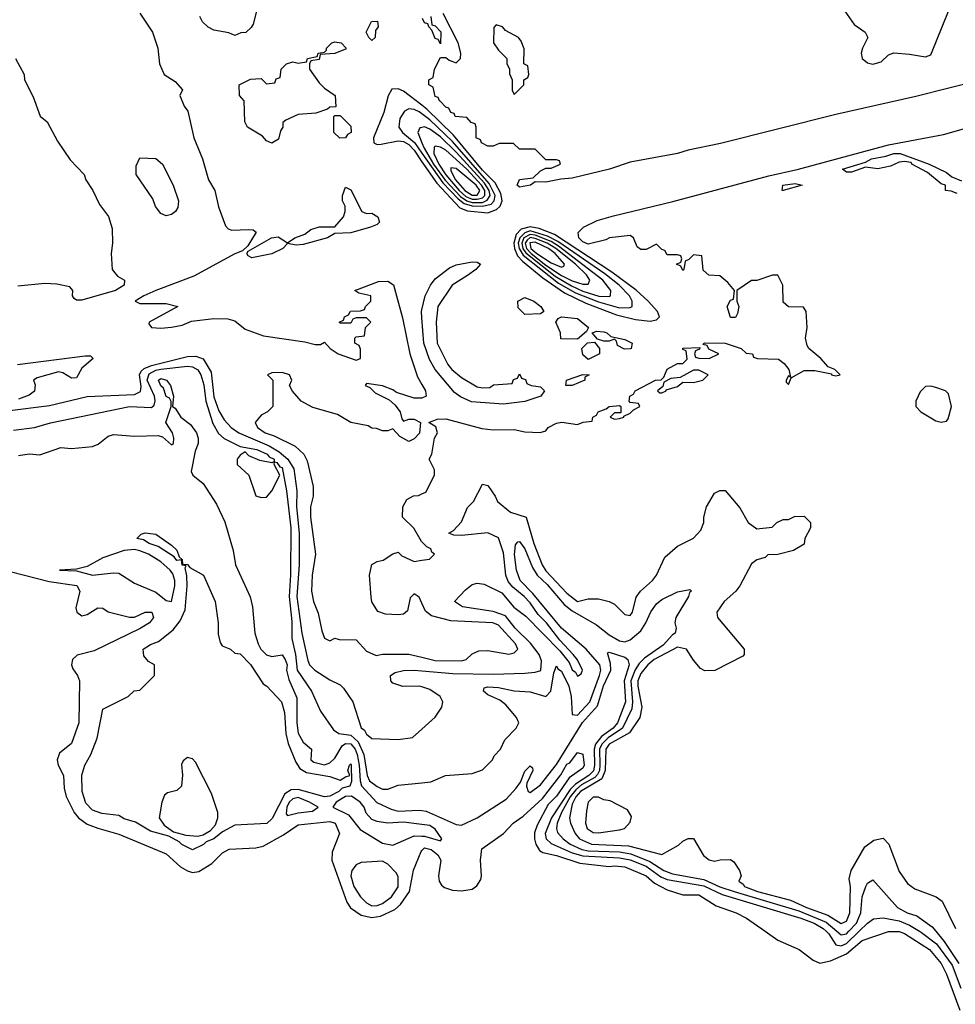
# Model space of a CAD drawing. Header units: inches. Extents: x 2671394 to 2765652, y 830470 to 955458.
# Tile 22 of 256: x 2698474 to 2702023, y 849723 to 853458. Entities that reach past the tile are written whole.
import ezdxf

# ---------------------------------------------------------------- set-up
doc = ezdxf.new("R2010")
doc.units = ezdxf.units.IN
doc.header["$MEASUREMENT"] = 0
for name, color, linetype in [('C6895', 7, 'Continuous'), ('C7804', 7, 'Continuous'), ('C7805', 7, 'Continuous')]:
    doc.layers.add(name, color=color, linetype=linetype)

msp = doc.modelspace()

# ---------------------------------------------------------------- linework, layer by layer
at = {"layer": 'C6895', "color": 2}
for points, elevation in [([(2699372, 853490), (2699359.6, 853440.4), (2699352.7, 853427.3), (2699331.6, 853408.4), (2699312.7, 853407.3), (2699290, 853398), (2699267.3, 853407.3), (2699210, 853418), (2699188.9, 853428.9), (2699168, 853450), (2699158, 853470)], 18), ([(2698930, 853482), (2698978, 853410), (2698998, 853350), (2699004.7, 853290), (2699022, 853250), (2699063.6, 853223.6), (2699091.6, 853191.6), (2699082, 853170), (2699098, 853130), (2699111.3, 853110), (2699134, 853010), (2699167.3, 852930), (2699190.5, 852850.5), (2699214.8, 852810), (2699227.9, 852747.9), (2699255.3, 852675.3), (2699264.5, 852664.5), (2699278.8, 852658.8), (2699342, 852662), (2699359.8, 852659.8), (2699371.1, 852651.1), (2699339.8, 852600.2), (2699319.8, 852580.2), (2699290, 852569.3), (2699134.8, 852485.2), (2698991, 852430), (2698944.7, 852410), (2698912, 852390), (2698930, 852381), (2699030, 852381), (2699074, 852370), (2698964.7, 852310), (2698963.6, 852303.6), (2698974, 852290), (2699010, 852286.8), (2699050, 852290.8), (2699090, 852298.8), (2699125.6, 852314.4), (2699210, 852324.4), (2699263.4, 852323.4), (2699290, 852314.8), (2699330, 852284), (2699398.8, 852258.8), (2699555.3, 852235.3), (2699594.6, 852225.4), (2699614.6, 852225.4), (2699630, 852234), (2699652, 852210), (2699682, 852190), (2699750, 852166), (2699767.3, 852172.7), (2699767.3, 852207.3), (2699762, 852222), (2699746, 852230), (2699746, 852250), (2699750, 852254), (2699782, 852258), (2699786, 852290), (2699806, 852310), (2699790, 852326), (2699750, 852326), (2699738, 852322), (2699730, 852306), (2699690, 852306), (2699686, 852310), (2699702, 852318), (2699706, 852330), (2699722, 852338), (2699728.4, 852351.6), (2699767.3, 852352.7), (2699782, 852358), (2699786, 852370), (2699806, 852390), (2699806, 852410), (2699760.4, 852420.4), (2699746, 852430), (2699835.6, 852464.4), (2699870, 852465.5), (2699892.4, 852452.4), (2699926.6, 852326.6), (2699954.3, 852190), (2699983.1, 852103.1), (2700000, 852074)], 18), ([(2698458, 853310), (2698491.3, 853250), (2698492, 853230), (2698525.4, 853165.4), (2698551.1, 853091.1), (2698578, 853070), (2698616.9, 852996.9), (2698665.8, 852925.8), (2698718, 852870), (2698724.7, 852850), (2698751.3, 852810), (2698776.9, 852756.9), (2698810.7, 852710.7), (2698825.4, 852665.4), (2698826, 852610), (2698821, 852570), (2698824.7, 852510), (2698844.5, 852484.5), (2698871.3, 852470), (2698870.8, 852450), (2698837.3, 852430), (2698710, 852393.2), (2698690, 852394), (2698680.2, 852400.2), (2698674, 852410), (2698675.3, 852430), (2698664, 852444), (2698614.8, 852454.8), (2698570, 852457), (2698466.6, 852446.6)], 14), ([(2700000, 853133.1), (2699930, 853186.9), (2699910, 853194.7), (2699885.5, 853194.5), (2699871.8, 853168.2), (2699854.8, 853105.2), (2699816.3, 853010), (2699818, 852990), (2699830, 852984), (2699845.2, 852985.2), (2699910, 852998), (2699930, 852995.1), (2699950, 852984.3), (2699970, 852962), (2700000, 852918.9)], 22), ([(2700000, 853100.2), (2699990, 853107.6), (2699970, 853116.8), (2699950, 853119.6), (2699934, 853110), (2699916.7, 853083.3), (2699912.2, 853050), (2699926.4, 853030), (2699972, 852992), (2700000, 852951.8)], 26), ([(2700000, 853049), (2699992.5, 853047.5), (2699984.2, 853030), (2700000, 852990)], 30), ([(2700000, 852327.2), (2699998.4, 852350), (2700000, 852356.6)], 18), ([(2698426.3, 851973.7), (2698586.5, 851993.5), (2698730, 852028.5), (2698910, 852036.4), (2698932.3, 852047.7), (2698934.3, 852065.7), (2698928.4, 852110), (2698935.1, 852124.9), (2698945.8, 852134.2), (2698974.4, 852145.6), (2699110, 852179.5), (2699141.7, 852181.7), (2699170, 852170.7), (2699199.9, 852119.9), (2699210, 852027.3), (2699230, 851974), (2699250, 851939.3), (2699276.4, 851910), (2699305.5, 851890), (2699420.5, 851840.5), (2699458.1, 851818.1), (2699490.7, 851790.7), (2699513.9, 851753.9), (2699525, 851670), (2699524.6, 851610), (2699534.8, 851510), (2699534.7, 851390), (2699525.1, 851270), (2699544.4, 851130), (2699566.6, 851026.6), (2699573.4, 851010), (2699594, 850990), (2699650, 850953), (2699690, 850934), (2699702, 850922), (2699737.3, 850870), (2699770, 850772), (2699782.5, 850762.5), (2699790, 850746.8), (2699810, 850731.3), (2699910, 850727.3), (2699964.7, 850735.3), (2700000, 850766.8)], 14), ([(2698466, 852150), (2698722.8, 852182.8), (2698742, 852182), (2698752.7, 852172.7), (2698710, 852135.3), (2698690, 852099.5), (2698670, 852097.6), (2698638, 852118), (2698621.5, 852121.5), (2698540.9, 852099.1), (2698526, 852090), (2698532.4, 852072.4), (2698530, 852049), (2698510, 852033.2), (2698470, 852018.7)], 14), ([(2698450, 851900.3), (2698530, 851910.4), (2698591.3, 851928.7), (2698890, 851990.2), (2698973.6, 851986.4), (2698984.4, 851995.6), (2698988.5, 852011.6), (2698985.5, 852030), (2698958.1, 852090), (2698965.4, 852114.6), (2698990, 852128.2), (2699010, 852131.7), (2699110, 852142.7), (2699130, 852140.2), (2699150, 852128.8), (2699161.6, 852110), (2699172.7, 852072.7), (2699179.7, 852010), (2699206.1, 851926.1), (2699227.6, 851887.6), (2699249.2, 851869.2), (2699310, 851839.1), (2699373.2, 851826.8), (2699412.4, 851810), (2699419.9, 851799.9), (2699439.1, 851790), (2699439.8, 851780.2), (2699430, 851777.2), (2699385.3, 851785.3), (2699343.6, 851803.6), (2699330, 851818), (2699310, 851805.2), (2699299.1, 851790), (2699298.8, 851770), (2699342.8, 851730), (2699370, 851652), (2699390, 851644.7), (2699410, 851646), (2699430, 851671), (2699461.2, 851730), (2699439, 851770), (2699440.2, 851779.8), (2699450, 851777.3), (2699461.4, 851761.4), (2699470, 851758.8), (2699486.4, 851670), (2699502.2, 851530), (2699501.7, 851350), (2699496.6, 851270), (2699505.9, 851174.1), (2699506.5, 851110), (2699520.2, 851050), (2699527.2, 850990), (2699580.4, 850910), (2699615.2, 850835.2), (2699663.9, 850763.9), (2699684.7, 850750), (2699730, 850743), (2699758.4, 850718.4), (2699779.8, 850670), (2699792, 850590), (2699801.3, 850570), (2699830, 850548.5), (2699850, 850539.1), (2699870, 850538.8), (2699910, 850554), (2700000, 850563.1)], 10), ([(2700000, 852022.5), (2699998.3, 852021.7), (2699970, 852022.4), (2699903.3, 852043.3), (2699890, 852053.2), (2699850, 852069), (2699790, 852078), (2699784.7, 852070), (2699802, 852062), (2699822.5, 852042.5), (2699875.5, 852015.5), (2699897.1, 851997.1), (2699918, 851970), (2699923.6, 851943.6), (2699930, 851934), (2699950, 851942), (2699970, 851942), (2699994, 851930), (2699991.3, 851888.7), (2699970, 851868), (2699950, 851858), (2699916.4, 851876.4), (2699890, 851906), (2699870, 851898), (2699850, 851898), (2699827.3, 851907.3), (2699810, 851908), (2699796.4, 851916.4), (2699730, 851929), (2699680.2, 851960.2), (2699586.3, 851986.3), (2699542, 852010), (2699508.7, 852048.7), (2699498, 852070), (2699506, 852090), (2699498, 852110), (2699470, 852119), (2699430, 852118), (2699414, 852110), (2699434, 852090), (2699434, 851990), (2699414, 851970), (2699390, 851958), (2699366.8, 851930), (2699376, 851910), (2699404.7, 851890), (2699439.5, 851879.5), (2699519.3, 851839.3), (2699551.3, 851810), (2699564, 851784), (2699587.1, 851687.1), (2699587.3, 851650), (2699577.3, 851610), (2699577.3, 851570), (2699596.3, 851430), (2699583.8, 851350), (2699580.5, 851290), (2699588, 851250), (2699606.2, 851206.2), (2699619.8, 851139.8), (2699630, 851112), (2699650, 851102), (2699669, 851111), (2699686, 851106), (2699750, 851104.7), (2699790, 851062), (2699826, 851046), (2699850, 851051.3), (2699950, 851051.3), (2700000, 851039.3)], 18), ([(2698470, 851804.9), (2698510, 851810.6), (2698550, 851807.3), (2698630, 851834.8), (2698670, 851831), (2698750, 851838.8), (2698772.1, 851847.9), (2698810, 851877.3), (2698830, 851884), (2698910, 851878), (2698999.8, 851879.8), (2699015.3, 851875.3), (2699050, 851844.7), (2699058, 851850), (2699059, 851870), (2699053.2, 851890), (2699029, 851930), (2699049.2, 851990), (2699049, 852009), (2699042, 852022), (2699030, 852028.7), (2699019.6, 852059.6), (2699010, 852069.2), (2699000.9, 852090), (2699010, 852097.1), (2699030.8, 852090), (2699046, 852070), (2699058, 852030), (2699054, 851990), (2699063.6, 851983.6), (2699084.7, 851950), (2699121.4, 851921.4), (2699144.7, 851890), (2699150.8, 851870), (2699150.7, 851850), (2699139.3, 851820.7), (2699124, 851744), (2699130.8, 851730), (2699170, 851698), (2699220.2, 851620.3), (2699252.7, 851552.7), (2699283.9, 851443.9), (2699293, 851390), (2699348.1, 851268.1), (2699357.3, 851230), (2699365.7, 851130), (2699378.7, 851090), (2699389.3, 851069.3), (2699410, 851048.5), (2699430, 851041.6), (2699470, 851047.7), (2699481.3, 851030), (2699488.7, 851010), (2699486, 850990), (2699494.8, 850954.8), (2699525.8, 850885.8), (2699525.2, 850790), (2699530, 850751), (2699550, 850717.3), (2699581, 850690), (2699578, 850650), (2699590, 850641.3), (2699630, 850630.5), (2699650, 850638), (2699670, 850656.3), (2699697.2, 850702.8), (2699710, 850712), (2699730, 850711), (2699746.5, 850690), (2699754.2, 850670), (2699762.1, 850630), (2699765.5, 850570), (2699771.3, 850551.3), (2699828.3, 850488.3), (2699882.8, 850462.8), (2699910, 850455.9), (2699990, 850459.6), (2700000, 850458)], 6), ([(2700000, 851477.4), (2699998.7, 851478.7), (2699969.1, 851529.1), (2699926, 851570), (2699928, 851610), (2699943.1, 851636.9), (2699968.4, 851651.6), (2699987.3, 851652.7), (2700000, 851658.6)], 18), ([(2700000, 851244.1), (2699990, 851266.6), (2699970, 851279.3), (2699955.2, 851264.8), (2699945.3, 851214.7), (2699930, 851202), (2699910, 851199.6), (2699862, 851202), (2699832.5, 851212.5), (2699809.5, 851249.5), (2699806.8, 851266.8), (2699800.9, 851350), (2699810, 851391), (2699830, 851402.8), (2699852.7, 851407.3), (2699890, 851432), (2699910, 851438), (2699924, 851424), (2699970, 851402.8), (2700000, 851407)], 18), ([(2698442.7, 851362.8), (2698586, 851326), (2698691.1, 851311.1), (2698702, 851290), (2698687.1, 851227.1), (2698691.3, 851210), (2698710, 851196), (2698730, 851201), (2698770, 851226), (2698790, 851224.7), (2698810, 851211.3), (2698890, 851190.8), (2698910, 851190.8), (2698950, 851210.6), (2698974.8, 851210), (2698982, 851190), (2698966.8, 851170), (2698931.5, 851148.4), (2698756.7, 851063.3), (2698692.4, 851047.6), (2698674, 851030), (2698670.6, 851010), (2698675.2, 850995.2), (2698693.4, 850970), (2698700.5, 850950), (2698698.7, 850790), (2698670, 850712.3), (2698625.2, 850674.8), (2698616.1, 850650), (2698620.3, 850630), (2698640.2, 850590), (2698642.5, 850542.5), (2698650.3, 850510.3), (2698680.5, 850450), (2698697.3, 850430), (2698730, 850406.4), (2698770, 850390.5), (2698850, 850368.5), (2699030, 850293.7), (2699084.3, 850244.3), (2699110, 850228.5), (2699130, 850222.6), (2699154.2, 850225.8), (2699203, 850257), (2699243.3, 850296.7), (2699268.8, 850311.2), (2699370, 850315.8), (2699397.3, 850322.7), (2699474.6, 850365.4), (2699530, 850403), (2699650, 850416.4), (2699670.7, 850410), (2699686.8, 850370), (2699659.9, 850300.1), (2699658.4, 850270), (2699714.9, 850110), (2699729, 850089), (2699770, 850060.3), (2699810, 850051.4), (2699842.8, 850057.2), (2699897.1, 850082.9), (2699918.7, 850101.3), (2699953.3, 850150), (2699968.4, 850231.6), (2699997.2, 850302.8), (2700000, 850305.7)], 2), ([(2700000, 850926.4), (2699990, 850929.5), (2699928, 850928), (2699890, 850940.9), (2699882, 850950), (2699880.7, 850970), (2699898.8, 850981.2), (2699930, 850988.7), (2699970, 850990.2), (2700000, 850987.6)], 14), ([(2700000, 850405), (2699930, 850414), (2699869.8, 850409.8), (2699830, 850415.7), (2699810, 850423.5), (2699787.9, 850447.9), (2699780.5, 850470), (2699765.7, 850490), (2699732.6, 850512.6), (2699710, 850511.2), (2699674.3, 850490), (2699662, 850470), (2699721.7, 850441.7), (2699765.7, 850385.7), (2699850, 850334), (2699890, 850326), (2699970, 850361.8), (2700000, 850360.9)], 6)]:
    msp.add_lwpolyline(points, dxfattribs=dict(at, elevation=elevation))
for points, elevation in [([(2699810, 853378), (2699798, 853390), (2699788.7, 853410), (2699809.2, 853450.8), (2699832, 853452), (2699834, 853430), (2699823.6, 853416.4), (2699822, 853390)], 18), ([(2699430, 852988.7), (2699410, 852998), (2699395.3, 853015.3), (2699338, 853050), (2699328, 853070), (2699326, 853150), (2699308, 853170), (2699306, 853210), (2699350, 853232), (2699390, 853234), (2699410, 853214), (2699442, 853218), (2699447.3, 853232.7), (2699462, 853238), (2699466, 853270), (2699486, 853290), (2699510, 853298), (2699530, 853292), (2699562, 853298), (2699566, 853310), (2699602, 853318), (2699606, 853330), (2699630, 853334), (2699638, 853342), (2699638, 853350), (2699658, 853370), (2699670, 853374), (2699694, 853370), (2699712, 853350), (2699710, 853346), (2699670, 853329), (2699614, 853326), (2699610, 853306), (2699578, 853302), (2699574, 853290), (2699574, 853270), (2699610, 853218), (2699630, 853198), (2699671.3, 853170), (2699672.7, 853127.3), (2699650, 853126), (2699642, 853118), (2699596.9, 853103.1), (2699530, 853098), (2699483.6, 853076.4), (2699472.7, 853067.3), (2699472, 853050), (2699463.6, 853036.4), (2699455.3, 853004.7)], 18), ([(2699688.4, 853008.4), (2699666, 853030), (2699666, 853090), (2699670, 853094), (2699690, 853094), (2699730, 853054), (2699731, 853030), (2699718, 853022), (2699710, 853009)], 18), ([(2699030, 852714), (2699010, 852722), (2698989.4, 852749.4), (2698978.6, 852778.6), (2698915.3, 852870), (2698916.4, 852903.6), (2698930, 852934), (2698990, 852931), (2699016, 852910), (2699056, 852830), (2699076, 852770), (2699074.4, 852745.6), (2699064.7, 852730), (2699050, 852719)], 14), ([(2699790, 852722.8), (2699810, 852724), (2699833, 852710), (2699839.1, 852690), (2699830, 852680.9), (2699804.7, 852670), (2699730, 852648.4), (2699670, 852646), (2699642, 852630), (2699550, 852605.1), (2699522.7, 852602.7), (2699490, 852608), (2699472, 852590), (2699430, 852569.7), (2699354.6, 852554.6), (2699341.2, 852561.2), (2699335.3, 852570), (2699340.2, 852579.8), (2699429.5, 852630.5), (2699454.4, 852634.4), (2699490, 852611.3), (2699518, 852630), (2699555.5, 852644.5), (2699578, 852662), (2699610, 852671.3), (2699670, 852672), (2699702, 852710), (2699708.7, 852730), (2699708.7, 852750), (2699699, 852770), (2699699, 852790), (2699710, 852822), (2699730, 852812), (2699772, 852730)], 18), ([(2699690, 850573), (2699710, 850586), (2699726, 850590), (2699719, 850610), (2699725.2, 850630), (2699730, 850634.8), (2699731.2, 850630), (2699732.2, 850567.8), (2699726, 850550), (2699697.4, 850542.6), (2699684.4, 850530), (2699650, 850512.8), (2699630, 850509.8), (2699530, 850538), (2699504.2, 850535.8), (2699479.3, 850520.7), (2699432.4, 850427.6), (2699412.1, 850407.9), (2699290, 850402.2), (2699243, 850377), (2699210.2, 850349.8), (2699180.8, 850339.2), (2699171, 850329), (2699130, 850308.3), (2699088.6, 850328.6), (2699078.9, 850338.9), (2699040.2, 850360.2), (2698970, 850379.6), (2698913.6, 850413.6), (2698870, 850426), (2698850, 850438.7), (2698786.2, 850446.2), (2698750, 850459.6), (2698725.3, 850485.3), (2698711.6, 850530), (2698710, 850591.3), (2698721.3, 850630), (2698743.6, 850670), (2698768, 850732), (2698790, 850842), (2698886, 850890), (2698908.4, 850911.6), (2698930, 850914), (2698986, 850970), (2698986, 851010), (2698963.1, 851023.1), (2698944.7, 851044.7), (2698942.7, 851070), (2698970, 851087.3), (2699000.7, 851099.3), (2699056.6, 851143.4), (2699083.3, 851176.7), (2699101.6, 851218.4), (2699109.7, 851310), (2699108.2, 851348.2), (2699101.2, 851378.8), (2699106, 851386), (2699090, 851389), (2699088.4, 851408.4), (2699070, 851406.6), (2699059.6, 851419.6), (2698998.9, 851458.9), (2698965.2, 851470), (2698943.9, 851483.9), (2698918, 851490), (2698934.6, 851505.4), (2698950, 851510.8), (2698990, 851506), (2699050, 851464.7), (2699070, 851444.7), (2699079.6, 851419.6), (2699090.8, 851410), (2699091.6, 851391.6), (2699110, 851390.8), (2699119.8, 851379.8), (2699170.7, 851350), (2699216, 851250), (2699226.8, 851170), (2699227.1, 851127.1), (2699234.8, 851094.8), (2699242, 851082), (2699274, 851070), (2699290, 851054), (2699310, 851052), (2699350, 851012), (2699398, 850938), (2699411, 850930), (2699466.8, 850870), (2699478.4, 850830), (2699483.1, 850750), (2699492.4, 850712.4), (2699521.1, 850641.1), (2699537.1, 850617.1), (2699562, 850602), (2699650, 850587.2)], 2), ([(2698910, 851447.4), (2698870, 851444), (2698790, 851416.1), (2698730, 851382.9), (2698690, 851373.6), (2698624.7, 851370), (2698690, 851366.4), (2698750.5, 851350.5), (2698830, 851359.5), (2698850, 851357.6), (2698910, 851320.5), (2698990, 851285.5), (2699030, 851254.8), (2699050, 851251), (2699062.7, 851310), (2699063.1, 851330), (2699055.1, 851355.1), (2699045.1, 851370), (2699010, 851400.8), (2698963, 851430), (2698930, 851443.4)], 6), ([(2699110, 850659), (2699093.7, 850646.3), (2699087.9, 850632.1), (2699092.2, 850592.2), (2699088.2, 850550), (2699070, 850533.6), (2699034.6, 850525.4), (2699023.4, 850516.6), (2699012.7, 850490), (2699003, 850430), (2699022.3, 850402.3), (2699057.5, 850377.5), (2699104.1, 850364.1), (2699150, 850360.3), (2699170, 850364.9), (2699198, 850382), (2699216.4, 850403.6), (2699226.3, 850430), (2699225.4, 850450), (2699202, 850522), (2699141.2, 850641.2), (2699130, 850654)], 2), ([(2699530, 850506.5), (2699510, 850502.5), (2699496.9, 850490), (2699487, 850470), (2699485.5, 850445.5), (2699490, 850439.1), (2699530, 850449.3), (2699585.3, 850454.7), (2699606.6, 850470), (2699574, 850490)], 6), ([(2699850, 850265.2), (2699770, 850260.7), (2699750, 850252.3), (2699734.4, 850230), (2699730.3, 850210), (2699741.5, 850170), (2699766.7, 850130), (2699790, 850107), (2699810, 850096.5), (2699830, 850096.9), (2699850, 850105.5), (2699884.2, 850130), (2699910, 850167.7), (2699910, 850208), (2699901.7, 850221.7), (2699870, 850254)], 6)]:
    msp.add_lwpolyline(points, close=True, dxfattribs=dict(at, elevation=elevation))
at = {"layer": 'C7804', "color": 2}
for points, elevation in [([(2701302, 850000), (2701350, 849966), (2701430.7, 849930.7), (2701484.7, 849890), (2701510, 849879.1), (2701550, 849888), (2701610, 849914), (2701670, 849964.9), (2701770, 849999.3), (2701810, 849998.7), (2701830, 849991.6), (2701925.5, 849930), (2701970, 849878), (2701990, 849837.3), (2702041, 849701)], 2), ([(2701533.1, 850000), (2701543.6, 849990), (2701570, 849947.8), (2701590, 849945), (2701610, 849953.7), (2701658.4, 850000)], 6), ([(2701573.3, 850000), (2701590, 849985.8), (2701610, 849990.2), (2701619.6, 850000)], 10), ([(2701886.9, 850000), (2701895, 849995), (2701951.5, 849951.5), (2702011.4, 849871.4), (2702044.4, 849784.4)], 6), ([(2701949.4, 850000), (2701981.3, 849961.3), (2702036.9, 849876.9)], 10)]:
    msp.add_lwpolyline(points, dxfattribs=dict(at, elevation=elevation))
at = {"layer": 'C7805', "color": 2}
for points, elevation in [([(2701604.7, 853490), (2701639.8, 853439.8), (2701682, 853410), (2701692, 853390), (2701670.7, 853350), (2701666.8, 853330), (2701670.6, 853310.6), (2701690, 853294), (2701710, 853288.2), (2701742.7, 853297.3), (2701770, 853324.7), (2701790, 853331.3), (2701850, 853326.8), (2701910, 853316), (2701930, 853324.7), (2701997.2, 853490)], 18), ([(2700034, 853470), (2700038, 853438), (2700050, 853434), (2700071.6, 853411.6), (2700070, 853366), (2700062, 853382), (2700050, 853386), (2700038, 853418), (2700026, 853430), (2700022, 853442), (2700010, 853446), (2700002, 853462)], 18), ([(2702113.5, 853226.5), (2701873.4, 853166.6), (2701570, 853098.3), (2701132.6, 852987.4), (2701010, 852962.4), (2700970, 852949.7), (2700790, 852917), (2700711.3, 852890), (2700570, 852856.2), (2700527.1, 852852.9), (2700470, 852840.9), (2700430, 852842), (2700412, 852830), (2700370, 852822.7), (2700361.2, 852830), (2700370, 852850.7), (2700422, 852858), (2700450, 852884.7), (2700470, 852894), (2700490, 852894), (2700526, 852910), (2700522, 852922), (2700510, 852926), (2700470, 852926), (2700430, 852966), (2700370, 852966), (2700347.3, 852987.3), (2700292.7, 852987.3), (2700270, 852978), (2700250, 852978), (2700226, 852990), (2700222, 853002), (2700206, 853010), (2700206, 853050), (2700202, 853062), (2700187.3, 853067.3), (2700170, 853086), (2700126, 853090), (2700122, 853102), (2700110, 853106), (2700102, 853122), (2700090, 853126), (2700069, 853149), (2700066, 853150), (2700062, 853162), (2700050, 853166), (2700042, 853202), (2700026, 853210), (2700026, 853230), (2700042, 853238), (2700048, 853270), (2700070, 853314), (2700090, 853314), (2700103.6, 853303.6), (2700130, 853294), (2700146, 853310), (2700148, 853330), (2700138, 853370), (2700080.4, 853480.4)], 18), ([(2700000, 852918.9), (2700057, 852837), (2700144.1, 852744.1), (2700172.2, 852732.2), (2700250, 852724.4), (2700282.5, 852737.5), (2700296.3, 852750), (2700304.8, 852770), (2700298.8, 852798.8), (2700278.4, 852838.4), (2700230, 852886.6), (2700119.1, 853019.1), (2700018.7, 853118.7), (2700000, 853133.1)], 22), ([(2700000, 852951.8), (2700078.7, 852838.7), (2700137.4, 852777.4), (2700159.8, 852759.8), (2700190, 852751), (2700230, 852749.6), (2700262, 852758), (2700273.7, 852770), (2700277.3, 852790), (2700255.6, 852835.6), (2700115.4, 852995.4), (2700030, 853078), (2700000, 853100.2)], 26), ([(2700000, 851658.6), (2700014.6, 851665.4), (2700048, 851730), (2700048, 851750), (2700028, 851790), (2700038, 851810), (2700048, 851870), (2700059, 851890), (2700052.7, 851912.7), (2700026, 851930), (2700057.2, 851942.8), (2700090, 851943), (2700227.3, 851907.3), (2700270, 851901.6), (2700350, 851903), (2700390, 851894), (2700448.9, 851891.1), (2700470, 851898), (2700479, 851910), (2700510, 851927.3), (2700530.4, 851930.4), (2700590, 851922), (2700611.3, 851931.3), (2700646, 851934), (2700648, 851950), (2700662, 851958), (2700668.7, 851970), (2700699, 851981), (2700710, 851990.8), (2700750, 851994), (2700754, 851990), (2700754, 851966), (2700730, 851966), (2700714, 851950), (2700730, 851942), (2700750, 851944.7), (2700766, 851950), (2700766, 851954), (2700790, 851964.7), (2700802, 851978), (2700826, 851990), (2700822, 852002), (2700790, 852006), (2700786, 852010), (2700788.7, 852030), (2700803.1, 852036.9), (2700809, 852050), (2700886, 852090), (2700908, 852092), (2700918, 852102), (2700930, 852132), (2700970, 852154), (2700990, 852154), (2701006, 852170), (2701002, 852202), (2700990, 852206), (2700990, 852211.3), (2701054, 852214), (2701052.7, 852207.3), (2701038, 852202), (2701034, 852190), (2701038, 852178), (2701050, 852174), (2701090, 852172), (2701126, 852190), (2701088, 852208), (2701082, 852222), (2701066, 852226), (2701071.6, 852231.6), (2701150, 852231), (2701210.7, 852210.7), (2701230, 852192), (2701254, 852190), (2701258, 852178), (2701272.7, 852172.7), (2701352, 852170), (2701374, 852154), (2701392, 852130), (2701398, 852102), (2701390, 852106), (2701382, 852090), (2701382, 852082), (2701390, 852074), (2701400.4, 852099.6), (2701450, 852126.8), (2701490, 852126.8), (2701554, 852114), (2701554, 852110), (2701570, 852106.8), (2701586, 852110), (2701566, 852130), (2701541.2, 852141.2), (2701512.9, 852172.9), (2701468, 852210), (2701461.2, 852221.2), (2701455.3, 852250), (2701462, 852290), (2701458, 852350), (2701447.3, 852367.3), (2701390, 852368), (2701370, 852386), (2701368.7, 852450), (2701350, 852488), (2701330, 852488.7), (2701270, 852468), (2701250, 852468), (2701194, 852430), (2701194, 852390), (2701202, 852370), (2701196.9, 852343.1), (2701190, 852328), (2701170, 852328), (2701158, 852370), (2701170, 852394), (2701182, 852398), (2701186, 852430), (2701160.4, 852460.4), (2701130, 852486), (2701088.4, 852488.4), (2701067.3, 852507.3), (2701062, 852562), (2701030, 852566), (2701012.7, 852547.3), (2700998, 852542), (2700994, 852510), (2700990, 852506), (2700982, 852522), (2700966, 852530), (2700982, 852538), (2700986, 852550), (2700982, 852562), (2700970, 852566), (2700930, 852566), (2700922, 852582), (2700910, 852586), (2700890, 852606), (2700850, 852586), (2700830, 852586), (2700816.4, 852596.4), (2700802, 852630), (2700790, 852639), (2700712, 852630), (2700697.5, 852622.5), (2700630, 852606), (2700610, 852615.1), (2700595.1, 852630), (2700592.3, 852650), (2700612.3, 852670), (2700664.7, 852695.3), (2700726.3, 852713.7), (2700951.8, 852768.2), (2701315.4, 852864.6), (2701429, 852890), (2701770, 852983.2), (2701978, 853022), (2702165.1, 853074.9)], 18), ([(2700000, 852990), (2700007.9, 852970), (2700043.7, 852910), (2700088.2, 852848.2), (2700146.5, 852786.5), (2700170, 852770.1), (2700190, 852763.7), (2700230, 852764.5), (2700247.7, 852772.3), (2700258.4, 852790), (2700255, 852810), (2700236.8, 852836.8), (2700130, 852955.6), (2700070, 853013.6), (2700030, 853042.7), (2700010, 853051.1), (2700000, 853049)], 30), ([(2702030, 852798), (2702007.3, 852807.3), (2701986, 852810), (2701986, 852830), (2701970, 852835.3), (2701918, 852878), (2701858, 852910), (2701855.3, 852915.3), (2701830, 852919.3), (2701810, 852917), (2701778, 852902), (2701730, 852891.6), (2701682.5, 852897.5), (2701630, 852879.5), (2701610, 852879), (2701595.3, 852890), (2701682.3, 852917.7), (2701705.2, 852930), (2701760.1, 852939.9), (2701790, 852950.2), (2701814, 852950), (2701924.7, 852910), (2701990, 852877.3), (2702010, 852861), (2702046.4, 852846.4)], 14), ([(2700000, 852356.6), (2700012.7, 852410), (2700032.3, 852450), (2700050, 852474.8), (2700103.9, 852516.1), (2700130, 852527.3), (2700190, 852538.8), (2700210, 852538), (2700222, 852530), (2700204.7, 852510), (2700173.4, 852486.6), (2700114.8, 852450), (2700060.7, 852370), (2700054, 852310), (2700058, 852230), (2700098, 852150), (2700114, 852130), (2700150, 852100.7), (2700210, 852064.9), (2700230, 852060.7), (2700257.2, 852062.8), (2700272, 852072), (2700342, 852078), (2700347.3, 852092.7), (2700362, 852098), (2700370, 852114), (2700378, 852098), (2700392.7, 852092.7), (2700398, 852078), (2700414, 852070), (2700450, 852064.7), (2700464.7, 852050), (2700451.3, 852030), (2700390, 852009.6), (2700310, 851999.5), (2700188.2, 852008.2), (2700146.6, 852026.6), (2700124, 852044), (2700049.6, 852130), (2700028.6, 852168.6), (2700006.6, 852230), (2700000, 852327.2)], 18), ([(2700000, 852074), (2700014, 852050), (2700016.3, 852030), (2700000, 852022.5)], 18), ([(2700000, 850987.6), (2700117.3, 850977.3), (2700270, 850974.6), (2700390, 850978.7), (2700430, 850982), (2700450.9, 850989.1), (2700454, 851026), (2700444.5, 851050), (2700412.2, 851092.2), (2700354, 851150), (2700316.6, 851196.6), (2700270, 851212.4), (2700154, 851230), (2700124, 851250), (2700164.6, 851295.4), (2700190, 851315.5), (2700210, 851320.2), (2700236.4, 851316.4), (2700303.5, 851283.5), (2700349.1, 851229.1), (2700394.7, 851194.7), (2700523.4, 851063.4), (2700558.6, 851018.6), (2700570, 850991), (2700582, 850982), (2700590, 850966.8), (2700604, 850976), (2700609, 850990), (2700590, 851028.7), (2700573.6, 851050), (2700523.7, 851103.7), (2700472.1, 851170), (2700440.8, 851200.8), (2700410, 851246), (2700387.8, 851270), (2700344.4, 851304.4), (2700326.9, 851326.9), (2700318.7, 851350), (2700310, 851435.3), (2700290, 851491.5), (2700250, 851511.1), (2700150, 851500.5), (2700121.6, 851501.6), (2700102, 851510), (2700119.7, 851520.3), (2700150, 851552.7), (2700172.3, 851607.7), (2700195.6, 851630), (2700230, 851696), (2700250, 851691), (2700278, 851650), (2700286, 851630), (2700336, 851590), (2700394.8, 851570), (2700424.2, 851470), (2700456.4, 851390), (2700470, 851367), (2700550, 851281.6), (2700590, 851251), (2700630, 851261), (2700670, 851261), (2700710, 851251), (2700730, 851241), (2700770, 851201), (2700790, 851198), (2700799, 851210), (2700813.2, 851266.8), (2700828.7, 851290), (2700875.1, 851330), (2700890, 851351), (2700921.6, 851418.4), (2700970, 851461), (2701030, 851491.3), (2701058.6, 851521.4), (2701069, 851550), (2701069, 851570), (2701079, 851610), (2701110, 851662), (2701130, 851672), (2701150, 851672), (2701205.4, 851605.4), (2701238, 851550), (2701270, 851526.8), (2701328, 851532), (2701346, 851550), (2701370, 851562), (2701390, 851562), (2701412.7, 851572.7), (2701450, 851574), (2701474, 851550), (2701474, 851530), (2701452, 851490), (2701450, 851468), (2701410, 851444), (2701350, 851428.7), (2701312.7, 851427.3), (2701302, 851418), (2701270, 851408.7), (2701250, 851393.2), (2701206, 851310), (2701191, 851290), (2701146.8, 851250), (2701118.8, 851210), (2701121, 851190), (2701222, 851070), (2701222, 851050), (2701216.9, 851043.1), (2701111.6, 850988.4), (2701072.7, 850987.3), (2701056.4, 850996.4), (2701030, 851028), (2701004, 851070), (2700970, 851076.9), (2700880.8, 851030), (2700857.3, 851010), (2700830, 850977.4), (2700819.3, 850950), (2700818.8, 850930), (2700834, 850850), (2700827, 850810), (2700787.2, 850752.8), (2700710, 850709.7), (2700698, 850690), (2700695.5, 850610), (2700681.8, 850578.2), (2700601.2, 850530), (2700584.4, 850510), (2700570, 850481.6), (2700559.6, 850430), (2700563.1, 850410), (2700580.9, 850370), (2700598, 850350), (2700642.8, 850330), (2700783.6, 850323.6), (2700910, 850291), (2700973.6, 850326.4), (2700990, 850342), (2701010, 850352), (2701030, 850352), (2701067.5, 850287.5), (2701090, 850271.3), (2701110, 850266), (2701131.1, 850271.1), (2701170, 850272), (2701183.6, 850263.6), (2701204.7, 850230), (2701211.3, 850210), (2701202, 850190), (2701218.8, 850178.8), (2701224, 850170), (2701273.4, 850150), (2701398.2, 850118.2), (2701458.4, 850090), (2701540.2, 850060.2), (2701590, 850029.1), (2701610, 850038.4), (2701623.5, 850070), (2701625.2, 850170), (2701621.2, 850198.8), (2701628.7, 850230), (2701680.2, 850319.8), (2701714.8, 850345.2), (2701750, 850353.4), (2701770.7, 850330), (2701810, 850226), (2701841.4, 850181.4), (2701870, 850160.5), (2701950.4, 850130.4), (2701974, 850114), (2702024.4, 850010)], 14), ([(2700000, 850563.1), (2700033.6, 850566.4), (2700088.9, 850591.1), (2700190, 850598), (2700230, 850612), (2700268, 850650), (2700274.6, 850665.4), (2700298, 850690), (2700314.6, 850725.4), (2700358, 850770), (2700368, 850790), (2700359, 850810), (2700318.6, 850858.6), (2700296.1, 850876.1), (2700250, 850896), (2700233.2, 850910), (2700236.4, 850923.6), (2700250, 850926.8), (2700290, 850923.8), (2700350, 850912.2), (2700410, 850908.4), (2700470, 850890.8), (2700489.5, 850910.5), (2700500.3, 850979.7), (2700510, 851006.8), (2700515.6, 850995.6), (2700530, 850986.4), (2700557.5, 850930), (2700566, 850890), (2700570, 850822), (2700590, 850819.5), (2700636.5, 850870), (2700673.5, 850970), (2700678.8, 850990), (2700675.1, 851010), (2700623.5, 851070), (2700529.4, 851149.4), (2700420.4, 851280.4), (2700373.1, 851330), (2700359.3, 851370), (2700351.1, 851428.9), (2700354.8, 851465.2), (2700363.2, 851476.8), (2700370, 851478.8), (2700390, 851450.4), (2700419.6, 851379.6), (2700437.6, 851350), (2700474.6, 851314.6), (2700539.7, 851239.7), (2700570, 851215.2), (2700662.2, 851162.2), (2700710, 851124.6), (2700750, 851101.7), (2700770, 851098), (2700790, 851105.7), (2700830, 851139.6), (2700849.8, 851170), (2700868.2, 851211.8), (2700890, 851241.3), (2700910, 851258.4), (2700970, 851287.7), (2701016, 851296), (2701022, 851290), (2701015.3, 851284.7), (2701010.8, 851270), (2700962.8, 851190), (2700958.8, 851170), (2700964, 851150), (2700960.7, 851130), (2700950, 851123.6), (2700915.5, 851084.5), (2700844.9, 851035.1), (2700824.4, 851015.6), (2700808.7, 850991.3), (2700792.5, 850950), (2700798.9, 850870), (2700796.1, 850843.9), (2700760.2, 850770), (2700706.8, 850733.2), (2700682.3, 850710), (2700673.8, 850690), (2700675.3, 850630), (2700673.2, 850610), (2700665.8, 850594.2), (2700656.4, 850583.6), (2700605.1, 850554.9), (2700583.7, 850536.3), (2700562.8, 850510), (2700528.8, 850450), (2700513.4, 850410), (2700510.3, 850390), (2700514.3, 850374.3), (2700535.8, 850350), (2700562.6, 850330), (2700606.4, 850310), (2700630, 850305.1), (2700750, 850301.5), (2700792.9, 850292.9), (2700864.7, 850264.7), (2700918, 850230), (2700950, 850217.4), (2701070, 850196.3), (2701130, 850168.3), (2701184.9, 850150), (2701430, 850077), (2701533.7, 850033.7), (2701573.3, 850000)], 10), ([(2700000, 851407), (2700029, 851411), (2700048, 851430), (2700038, 851438), (2700033.2, 851450), (2700018, 851458), (2700000, 851477.4)], 18), ([(2700000, 851039.3), (2700050, 851027.2), (2700150, 851024.9), (2700168, 851030), (2700190, 851052), (2700216.4, 851063.6), (2700250, 851064.7), (2700330, 851051), (2700350, 851056), (2700364, 851070), (2700355.1, 851090), (2700290, 851161.2), (2700269.1, 851169.1), (2700110, 851177.2), (2700036.6, 851196.6), (2700013.6, 851213.6), (2700000, 851244.1)], 18), ([(2700000, 850458), (2700015.5, 850455.5), (2700130, 850404.9), (2700150, 850401.6), (2700210, 850430.5), (2700319.6, 850500.4), (2700357.8, 850542.2), (2700374.2, 850565.8), (2700390, 850606.8), (2700410, 850626.8), (2700419.9, 850619.9), (2700420.5, 850610), (2700398.4, 850561.6), (2700396.4, 850550), (2700402.8, 850530), (2700410, 850526.4), (2700450, 850555.6), (2700510, 850632.4), (2700608.9, 850791.1), (2700665.7, 850854.3), (2700689.3, 850930.7), (2700716.8, 850990), (2700715.8, 851015.8), (2700703.7, 851056.3), (2700710, 851058.8), (2700770, 851039.5), (2700781.6, 851030), (2700786.3, 851010), (2700766.9, 850950), (2700771.6, 850870), (2700741.5, 850790), (2700726, 850770), (2700681.3, 850738.7), (2700658.9, 850710), (2700653.2, 850690), (2700655.2, 850630), (2700651.4, 850608.6), (2700632.8, 850590), (2700581.9, 850558.1), (2700562.3, 850537.7), (2700491.5, 850430), (2700467.6, 850370), (2700471.5, 850350), (2700490, 850332.6), (2700570, 850296.8), (2700610, 850285.3), (2700750, 850278.7), (2700789.8, 850270.2), (2700850, 850246.6), (2700906.8, 850206.8), (2700930, 850195.7), (2701070, 850171.9), (2701138.7, 850138.7), (2701437.6, 850050), (2701488.4, 850030), (2701522.6, 850010), (2701533.1, 850000)], 6), ([(2700000, 850766.8), (2700050, 850811.3), (2700075.3, 850850), (2700079, 850870), (2700069, 850890), (2700030, 850917), (2700000, 850926.4)], 14), ([(2700000, 850305.7), (2700010, 850316.4), (2700034.9, 850310), (2700060.4, 850290), (2700072.2, 850270), (2700063.1, 850210), (2700065.5, 850190), (2700074.7, 850174.7), (2700086.1, 850166.1), (2700116, 850156), (2700150, 850153.4), (2700190, 850159.5), (2700208.5, 850171.6), (2700223.5, 850196.5), (2700226.3, 850210), (2700222.4, 850270), (2700227.7, 850312.3), (2700310, 850370.4), (2700345.6, 850410), (2700383.5, 850436.5), (2700456.9, 850503.1), (2700526.6, 850593.4), (2700550, 850633), (2700561.5, 850638.5), (2700590, 850678), (2700610, 850672), (2700615.5, 850630), (2700610, 850619), (2700558.8, 850581.2), (2700510, 850512.7), (2700478.8, 850481.2), (2700437.5, 850402.5), (2700426.9, 850373.1), (2700426.4, 850350), (2700431.8, 850330), (2700446, 850306), (2700458, 850298), (2700510, 850287), (2700598.4, 850258.4), (2700710, 850245.3), (2700730, 850248.5), (2700770, 850244.2), (2700850, 850210.2), (2700881.8, 850181.8), (2700930, 850156.5), (2700990, 850137.3), (2701050, 850138), (2701115.8, 850095.8), (2701192, 850070), (2701231.3, 850050), (2701302, 850000)], 2), ([(2700000, 850360.9), (2700010, 850360.6), (2700070, 850343), (2700075.6, 850350), (2700050, 850387.6), (2700030, 850401.1), (2700000, 850405)], 6), ([(2701619.6, 850000), (2701648.9, 850030), (2701664.4, 850070), (2701669.8, 850130), (2701684.2, 850170), (2701690, 850182.8), (2701710, 850194.8), (2701804, 850090), (2701841, 850070), (2701878, 850058), (2701936.1, 850016.1), (2701949.4, 850000)], 10), ([(2701658.4, 850000), (2701690, 850030.3), (2701713.3, 850046.7), (2701750, 850050.3), (2701810, 850039.8), (2701850, 850022.9), (2701886.9, 850000)], 6)]:
    msp.add_lwpolyline(points, dxfattribs=dict(at, elevation=elevation))
for points, elevation in [([(2700282, 853438), (2700272.7, 853427.3), (2700272, 853370), (2700290, 853342), (2700322, 853310), (2700322, 853290), (2700331.6, 853271.6), (2700332.7, 853252.7), (2700342, 853230), (2700342, 853190), (2700350, 853174), (2700386, 853210), (2700386, 853230), (2700402, 853238), (2700406, 853250), (2700402, 853282), (2700386, 853290), (2700387.3, 853347.3), (2700376.4, 853376.4), (2700366, 853390), (2700316.4, 853416.4), (2700306, 853430)], 18), ([(2700050, 852977.6), (2700045.8, 852974.2), (2700045.5, 852950), (2700063.6, 852910), (2700090, 852868.4), (2700140.8, 852810), (2700166.6, 852786.6), (2700190, 852777), (2700210, 852776.1), (2700230, 852782), (2700238.8, 852790), (2700238.9, 852810), (2700225.8, 852830), (2700170, 852890.4), (2700090, 852962.4), (2700070, 852974.5)], 34), ([(2700110, 852895.1), (2700110, 852884), (2700127.5, 852850), (2700162.4, 852810), (2700190, 852791.7), (2700210, 852791.4), (2700219.3, 852810), (2700205.5, 852830), (2700130, 852893.1)], 38), ([(2701370, 852809.7), (2701366, 852810), (2701368.7, 852830), (2701415.9, 852835.9), (2701442, 852830)], 14), ([(2700410, 852671.4), (2700376.6, 852663.4), (2700356.9, 852643.1), (2700348.3, 852610), (2700350.5, 852590), (2700362.2, 852562.2), (2700381.1, 852541.1), (2700458.1, 852478.1), (2700541.2, 852421.2), (2700621.6, 852381.6), (2700738.5, 852338.5), (2700810, 852320.7), (2700865.6, 852314.4), (2700890, 852318.8), (2700901.2, 852330), (2700893.6, 852350), (2700858.3, 852390), (2700812.1, 852432.1), (2700720.1, 852500.1), (2700503.2, 852643.3), (2700445.2, 852665.2)], 22), ([(2700410, 852656.1), (2700390, 852649.5), (2700371.6, 852630), (2700365.6, 852610), (2700368.3, 852590), (2700383.9, 852563.9), (2700518.2, 852458.2), (2700582, 852422), (2700670, 852386.9), (2700750, 852364.4), (2700790, 852366), (2700797, 852370), (2700798, 852390), (2700786.9, 852410), (2700747.8, 852450), (2700693.4, 852493.4), (2700515.7, 852615.7), (2700475.9, 852635.9)], 26), ([(2700410, 852643), (2700387, 852630), (2700379.1, 852610), (2700382.1, 852590), (2700393.6, 852573.6), (2700505, 852485), (2700567.4, 852447.5), (2700610, 852428.3), (2700670.6, 852409.4), (2700710, 852407.9), (2700715.1, 852410), (2700716.9, 852430), (2700686.6, 852470), (2700518.1, 852598.1), (2700490, 852616), (2700430, 852639.8)], 30), ([(2700410, 852630.8), (2700399.4, 852620.6), (2700392.2, 852610), (2700396.2, 852590), (2700414, 852570), (2700470, 852526.9), (2700530, 852486.8), (2700570, 852466.9), (2700610, 852454), (2700630, 852454), (2700637.4, 852470), (2700623.9, 852490), (2700582.2, 852530), (2700508, 852590), (2700474.7, 852610), (2700430, 852627.8)], 34), ([(2700430, 852613.5), (2700409.3, 852610.7), (2700413, 852590), (2700436, 852570), (2700490, 852535), (2700530, 852518.4), (2700538, 852522), (2700540.5, 852530), (2700505.8, 852570), (2700480.7, 852590)], 38), ([(2700390, 852339), (2700364.8, 852364.8), (2700364, 852390), (2700390, 852404), (2700424.7, 852390), (2700451.3, 852370), (2700462, 852350), (2700450, 852342)], 18), ([(2700590, 852246), (2700527.3, 852247.3), (2700526, 852270), (2700508, 852310), (2700516.4, 852323.6), (2700529.2, 852330.8), (2700590, 852324), (2700632, 852290), (2700624.7, 852275.3)], 18), ([(2700768, 852208), (2700742, 852222), (2700738, 852238), (2700730, 852246), (2700710, 852238), (2700690, 852238), (2700666, 852246), (2700646, 852270), (2700664, 852276), (2700690, 852274), (2700702, 852270), (2700716, 852256), (2700770, 852244.7), (2700798, 852230), (2700794, 852210), (2700790, 852208.7)], 18), ([(2700630, 852168), (2700610, 852186), (2700606, 852210), (2700628, 852232), (2700654, 852234), (2700674, 852210), (2700674, 852190)], 18), ([(2700570, 852069.4), (2700546, 852070), (2700548, 852090), (2700610, 852111.3), (2700634, 852110), (2700618, 852102), (2700618, 852090)], 18), ([(2701050, 852128), (2701030, 852128), (2700979.6, 852100.4), (2700943.6, 852096.4), (2700918, 852082), (2700914, 852066), (2700894, 852050), (2700902, 852042), (2700910, 852042), (2700926, 852050), (2700926, 852054), (2700970, 852066), (2700990, 852082), (2701030, 852081), (2701066, 852090), (2701086, 852110)], 18), ([(2701930, 852068), (2701910, 852066), (2701890, 852046), (2701882, 852030), (2701874, 852010), (2701874, 851990), (2701892, 851970), (2701950, 851936), (2701970, 851931.3), (2701990, 851934), (2701996.4, 851943.6), (2702008.7, 851990), (2701998, 852038), (2701986, 852050), (2701950, 852062)], 18), ([(2700670, 850508), (2700650, 850508), (2700631, 850489), (2700623.8, 850456.2), (2700620.4, 850410), (2700626.7, 850390), (2700650, 850374.9), (2700670, 850372.7), (2700750, 850384.9), (2700768, 850390), (2700790, 850414), (2700795.3, 850435.3), (2700780.4, 850460.4), (2700714.6, 850494.6), (2700690, 850498)], 18)]:
    msp.add_lwpolyline(points, close=True, dxfattribs=dict(at, elevation=elevation))

doc.saveas('drawing.dxf')
